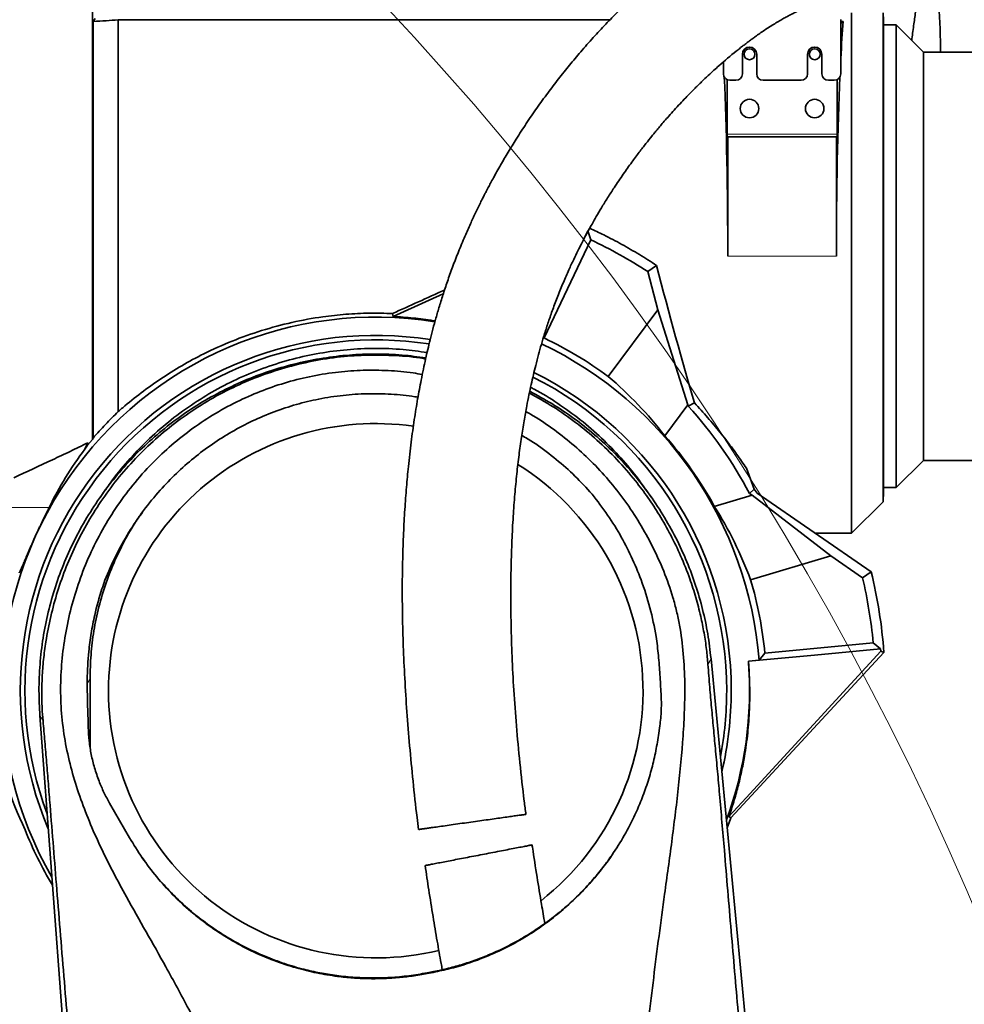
# Model space of a CAD drawing. Header units: millimetres. Extents: x 0 to 14900, y 0 to 10500.
# Tile 18 of 50: x 3590 to 4025, y 6305 to 6759. Entities that reach past the tile are written whole.
import ezdxf

# ---------------------------------------------------------------- set-up
doc = ezdxf.new("R2010")
doc.units = ezdxf.units.MM
doc.header["$LTSCALE"] = 25
doc.styles.add('SLDTEXTSTYLE0', font='TXT', dxfattribs={"width": 0.605})
doc.dimstyles.new('SLDDIMSTYLE0', dxfattribs={"dimtxt": 87.5, "dimasz": 87.5, "dimexe": 0, "dimexo": 0.0625, "dimgap": 21.875, "dimtad": 1, "dimdec": 0, "dimrnd": 1e-09, "dimzin": 12, "dimdsep": 46, "dimtxsty": 'SLDTEXTSTYLE0', "dimsah": 1, "dimcen": 0.09, "dimadec": 0, "dimazin": 3, "dimtfac": 1, "dimtofl": 0, "dimtmove": 0, "dimatfit": 3, "dimfxl": 1, "dimfrac": 2, "dimtolj": 1, "dimtzin": 12, "dimarcsym": 0})

# ---------------------------------------------------------------- blocks, each defined once
blk = doc.blocks.new('_D_5')
at = {"color": 7, "linetype": 'Continuous', "lineweight": 0}
for p, q in [((3803.87, 7856.38), (6724.19, 7856.38)), ((6686.69, 7856.38), (6686.69, 4544.59)), ((3932.67, 4544.59), (6724.19, 4544.59))]:
    blk.add_line(p, q, dxfattribs=at)
at = {"color": 7, "linetype": 'Continuous', "lineweight": 18}
for points in [[(6686.69, 7856.38), (6674.19, 7768.88), (6699.19, 7768.88)], [(6686.69, 4544.59), (6699.19, 4632.09), (6674.19, 4632.09)]]:
    blk.add_solid(points, dxfattribs=at)
at = {"color": 7, "linetype": 'Continuous', "lineweight": 18, "insert": (6573.9, 6066.81), "char_height": 87.5, "attachment_point": 1, "rotation": 90, "style": 'SLDTEXTSTYLE0'}
blk.add_mtext('3312', dxfattribs=at)

msp = doc.modelspace()

# ---------------------------------------------------------------- linework, layer by layer
at = {"color": 7, "linetype": 'Continuous', "lineweight": 35}
for p, q in [((3623.7642109, 6757.675448), (3624.7797604, 6759.0382297)), ((3635.3725798, 6578.1288449), (3635.3725798, 6758.4134753)), ((3861.647676, 6758.4134753), (3635.3725798, 6758.4134753)), ((3967.8725798, 6733.5923172), (3967.8725798, 6758.5923172)), ((3972.8725798, 6522.0923172), (3972.8725798, 6761.5923172)), ((3987.3195172, 6536.5392546), (3987.3195172, 6761.5923172)), ((3987.5593027, 6758.07), (3987.3747059, 6761.5923172)), ((3623.7642109, 6757.675448), (3623.7642109, 6565.9286005)), ((3969.0150238, 6757.7347613), (3967.8725798, 6757.7347613)), ((3969.0150238, 6757.7347613), (3967.8725798, 6756.5923172)), ((3987.5593027, 6758.07), (3987.5593027, 6541.1146344)), ((3993.3725827, 6756.0923172), (3987.5593027, 6756.0923172)), ((4005.8725827, 6743.5923172), (3993.3725827, 6756.0923172)), ((3993.3725827, 6756.0923172), (3993.3725827, 6543.0923172)), ((3922.5725798, 6742.5923172), (3922.5725798, 6733.5923172)), ((3929.1725798, 6733.5923172), (3929.1725798, 6742.5923172)), ((3952.5725798, 6742.5923172), (3952.5725798, 6733.5923172)), ((3959.1725798, 6733.5923172), (3959.1725798, 6742.5923172)), ((4249.5255146, 6743.5923172), (4005.8725827, 6743.5923172)), ((4005.8725827, 6555.5923172), (4005.8725827, 6743.5923172)), ((3913.8725798, 6739.0284395), (3913.8725798, 6733.5923172)), ((3915.584337, 6705.7923172), (3915.584337, 6730.8829943)), ((3916.8725798, 6730.5923172), (3919.5725798, 6730.5923172)), ((3932.1725798, 6730.5923172), (3949.5725798, 6730.5923172)), ((3962.1725798, 6730.5923172), (3964.8725798, 6730.5923172)), ((3966.1608225, 6730.8829943), (3966.1608225, 6705.7923172)), ((3915.8725798, 6704.5923172), (3915.6472263, 6704.5923172)), ((3915.8725798, 6704.5923172), (3915.8725798, 6649.5923172)), ((3965.8725798, 6704.5923172), (3915.8725798, 6704.5923172)), ((3965.8725798, 6649.5923172), (3965.8725798, 6704.5923172)), ((3966.0979332, 6704.5923172), (3965.8725798, 6704.5923172)), ((3849.7571969, 6657.7395639), (3851.4291103, 6661.2697215)), ((3852.890132, 6657.1869326), (3851.4291103, 6661.2697215)), ((3852.890132, 6657.1869326), (3831.3252421, 6611.9752008)), ((3883.0662971, 6645.4012015), (3879.0677403, 6642.5331677)), ((3879.0677403, 6642.5331677), (3883.6190405, 6624.9345955)), ((3761.5825589, 6623.2425432), (3761.8412887, 6621.9055831)), ((3883.6190405, 6624.9345955), (3860.8863335, 6594.2131051)), ((3883.6190405, 6624.9345955), (3897.4807903, 6581.2775515)), ((3831.3252421, 6611.9752008), (3830.9462945, 6611.8392609)), ((3900.4898616, 6582.0651483), (3897.6705963, 6580.543626)), ((3886.9030851, 6566.9826033), (3897.4807903, 6581.2775515)), ((3897.6705963, 6580.543626), (3897.4807903, 6581.2775515)), ((3620.0184397, 6560.8461285), (3621.3059472, 6563.7322914)), ((3621.2762288, 6562.6806547), (3623.5471469, 6565.3148667)), ((3621.3059472, 6563.7322914), (3621.2762324, 6562.6807911)), ((3623.7642109, 6565.9286005), (3623.5471469, 6565.3148667)), ((3993.3725827, 6543.0923172), (4005.8725827, 6555.5923172)), ((4005.8725827, 6555.5923172), (4249.5255146, 6555.5923172)), ((3928.0843888, 6542.4460909), (3924.4778613, 6551.9766687)), ((3629.5570939, 6542.2653937), (3626.9692476, 6538.5735169)), ((3880.7759119, 6538.5735169), (3878.1880661, 6542.265393)), ((3928.0843888, 6542.4460909), (3925.8384045, 6540.4431289)), ((3928.0843888, 6542.4460909), (3929.3447853, 6540.5133456)), ((3987.3195172, 6536.5392546), (3987.5593027, 6541.1146344)), ((3987.5593027, 6543.0923172), (3993.3725827, 6543.0923172)), ((3927.065932, 6539.5994726), (3909.6824778, 6534.4502589)), ((3927.065932, 6539.5994726), (3925.8384045, 6540.4431289)), ((3927.065932, 6539.5994726), (3963.3491364, 6511.6421002)), ((3929.3447853, 6540.5133456), (3981.9163381, 6504.3819184)), ((3972.8725798, 6522.0923172), (3987.3195172, 6536.5392546)), ((3956.1475479, 6522.0923172), (3972.8725798, 6522.0923172)), ((3926.3725264, 6500.6891293), (3963.3491364, 6511.6421002)), ((3963.3491364, 6511.6421002), (3977.9068799, 6501.6368403)), ((3981.9163381, 6504.3819184), (3977.9068799, 6501.6368403)), ((3932.9529479, 6466.8357954), (3982.8137054, 6471.6368403)), ((3982.8137054, 6471.6368403), (3986.1505731, 6468.8675329)), ((3986.1505731, 6468.8675329), (3986.2483718, 6467.7681185)), ((3908.1718053, 6464.3147152), (3947.0744725, 6056.5923172)), ((3917.347371, 6391.0986539), (3987.7402538, 6467.2492455)), ((3925.3350239, 6463.1801883), (3930.3126966, 6463.6594837)), ((3930.3126966, 6463.6594837), (3932.9529479, 6466.8357954)), ((3986.2483718, 6467.7681185), (3987.7402538, 6467.2492455)), ((3622.4025657, 6455.119445), (3622.5079542, 6423.1168683)), ((3654.6053997, 5692.1467545), (3599.2968475, 6438.1318197)), ((3883.9672659, 6429.0389501), (3884.5771244, 6433.3628677)), ((3631.3953611, 6397.81285), (3640.5951801, 6381.8601586)), ((3917.347371, 6391.0986539), (3917.166636, 6390.5955046)), ((3917.1653108, 6390.5923172), (3915.602696, 6386.4346929)), ((3917.1653108, 6390.5923172), (3917.166636, 6390.5955046)), ((3647.5616644, 6371.1707946), (3646.4429023, 6372.7460666)), ((3777.4878287, 6319.397536), (3780.3372229, 6319.9499461)), ((3780.4202518, 6320.2813465), (3777.5708576, 6319.7289364))]:
    msp.add_line(p, q, dxfattribs=at)
at = {"color": 8, "linetype": 'Continuous', "lineweight": 18}
for p, q in [((3915.584337, 6705.7923172), (3966.1608225, 6705.7923172)), ((3915.8725798, 6649.5923172), (3965.8725798, 6649.5923172)), ((3547.8725798, 6533.9150728), (3603.5352349, 6533.9150728)), ((3906.739666, 6461.6764785), (3908.1718053, 6464.3147152)), ((3621.1198127, 6452.8774025), (3622.4025657, 6455.119445)), ((3600.7462447, 6435.709996), (3599.2968475, 6438.1318197)), ((3777.4878287, 6319.397536), (3777.5708576, 6319.7289364)), ((3780.3372229, 6319.9499461), (3780.4202518, 6320.2813465))]:
    msp.add_line(p, q, dxfattribs=at)
at = {"color": 7, "linetype": 'Continuous', "lineweight": 35, "flags": 128}
for points in [[(3761.8412887, 6621.9055831), (3778.4513006, 6629.4093931), (3784.9623274, 6632.3508426)], [(3925.3350239, 6463.1801883), (3940.5389119, 6464.6020253), (3955.7427994, 6466.0238617), (3986.1505731, 6468.8675329)], [(3986.2483718, 6467.7681185), (3965.6153747, 6445.2886289), (3944.9823791, 6422.8091395), (3924.3493854, 6400.3296504), (3916.4021015, 6391.671145)], [(3916.4021015, 6391.671145), (3916.6390475, 6391.5277192), (3917.347371, 6391.0986539)]]:
    msp.add_lwpolyline(points, dxfattribs=at)
at = {"color": 7, "linetype": 'Continuous', "lineweight": 35}
for centre, radius in [((3925.8725798, 6742.5923172), 2.5), ((3955.8725798, 6742.5923172), 2.5), ((3925.8725798, 6717.5923172), 4.25), ((3955.8725798, 6717.5923172), 4.25)]:
    msp.add_circle(centre, radius, dxfattribs=at)
at = {"color": 7, "linetype": 'Continuous', "lineweight": 18}
for centre, radius, start, end in [((3753.8725798, 5324.5923172), 2531.789341, 5, 155), ((2734.2763193, 5800.0378617), 1406.789341, 3.1733009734, 56.8266990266)]:
    msp.add_arc(centre, radius, start, end, dxfattribs=at)
at = {"color": 7, "linetype": 'Continuous', "lineweight": 35}
for centre, radius, start, end in [((3925.8725798, 6742.5923172), 3.3, 360, 180), ((3955.8725798, 6742.5923172), 3.3, 0, 180), ((3916.8725798, 6733.5923172), 3, 180, 270), ((3919.5725798, 6733.5923172), 3, 270, 0), ((3932.1725798, 6733.5923172), 3, 180, 270), ((3949.5725798, 6733.5923172), 3, 270, 360), ((3962.1725798, 6733.5923172), 3, 180, 270), ((3964.8725798, 6733.5923172), 3, 270, 0), ((3753.8725798, 6449.5923172), 230, 57.021329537, 64.5), ((3753.8725798, 6449.5923172), 172, 80.90007876, 209.928910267), ((3753.8725798, 6449.5923172), 163.5919107, 81.197644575, 202.892052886), ((3753.8725798, 6449.5923172), 161.5, 81.260677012, 200.551054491), ((3753.8725798, 6449.5923172), 177, 4.558419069, 64.454324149), ((3753.8725798, 6449.5923172), 179.9086318, 53.5, 64.5), ((3753.8725798, 6449.5923172), 163.5919107, 0, 63.569927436), ((3753.8725798, 6449.5923172), 161.5, 0, 63.391076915), ((3753.8725798, 6449.5923172), 194.4893695, 27.847823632, 42.322918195), ((3753.8725798, 6449.5923172), 123, 81.905998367, 180), ((3753.8725798, 6449.5923172), 177.4192622, 28.573809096, 41.426190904), ((3753.8725798, 6449.5923172), 123, 308.192017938, 57.866487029), ((3753.8725798, 6449.5923172), 179.9086318, 5.5, 16.5), ((3753.8725798, 6449.5923172), 230, 5.5, 13.078189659), ((3753.8725798, 6449.5923172), 234.5332729, 4.317620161, 13.509772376), ((3753.8725798, 6449.5923172), 172, 339.76168794, 4.531044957), ((3753.8725798, 6449.5923172), 123, 180, 283.646121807), ((3753.8725798, 6449.5923172), 161.5, 349.139543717, 0), ((3753.8725798, 6449.5923172), 163.5919107, 346.798545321, 0), ((3753.8725798, 6449.5923172), 173.6246412, 201.629996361, 211.021862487)]:
    msp.add_arc(centre, radius, start, end, dxfattribs=at)
for centre, major_axis, ratio, start_param, end_param in [((3972.5545716, 6649.5923172), (0, 127.5), 0.0524077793, 0.5582638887, 0.7763614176), ((3909.1905879, 6649.5923172), (0, 127.5), 0.0524077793, 4.7123889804, 5.4159048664), ((3972.5545716, 6649.5923172), (0, 127.5), 0.0524077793, 0.8672804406, 1.5707963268), ((3915.6472263, 6705.7923172), (0, 1.2), 0.0524077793, 1.5707963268, 3.1415926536), ((3966.0979332, 6705.7923172), (0, 1.2), 0.0524077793, 3.1415926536, 4.7123889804), ((3888.8805026, 6649.5923172), (-33.0616797, 127.488968), 0.0507297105, 1.5905187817, 2.1157996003), ((3803.6366184, 6649.5923172), (280.2232288, 127.3551274), 0.0216838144, 4.5518993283, 4.6378497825), ((3744.1277289, 6456.8031276), (145.2744618, -107.4974469), 0.9977476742, 1.2948807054, 1.5036670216), ((3753.8725798, 6460.0700371), (0, 167.7585087), 0.9980476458, 0.9263934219, 1.1149899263), ((3807.332343, 6439.7388071), (220.3571658, -40.6154353), 0.970125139, 2.728920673, 2.7391027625), ((3757.3155897, 6437.9689104), (-51.3277654, 173.2796319), 0.9977476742, 4.7795182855, 4.9883046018), ((3753.8725798, 6462.8644958), (0, 179.3431217), 0.9972579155, 1.4941763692, 2.0162443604)]:
    msp.add_ellipse(centre, major_axis=major_axis, ratio=ratio, start_param=start_param, end_param=end_param, dxfattribs=at)
for points, knots in [([(3952.1970677, 6815.4120279), (3951.9232587, 6815.3873805), (3950.5696998, 6815.2655372), (3948.4535199, 6814.8993351), (3945.865488, 6814.3920637), (3943.7349553, 6813.8863887), (3941.8635325, 6813.3915465), (3940.035916, 6812.8591799), (3937.6656959, 6812.1074233), (3934.7389742, 6811.0738292), (3931.2224177, 6809.6792474), (3927.4890475, 6808.0413156), (3923.4022617, 6806.0753004), (3918.9526052, 6803.7415373), (3914.3176338, 6801.1082725), (3909.7111925, 6798.2968659), (3905.3292718, 6795.4516161), (3901.5417912, 6792.8569115), (3898.4038993, 6790.6169038), (3895.9739213, 6788.8295296), (3893.8082608, 6787.1976911), (3891.612504, 6785.5069986), (3889.2044396, 6783.6080116), (3886.5019816, 6781.4207927), (3883.5598573, 6778.9731514), (3880.4280662, 6776.2887783), (3877.2521541, 6773.4830601), (3874.1531246, 6770.6646306), (3871.1446303, 6767.85143), (3868.229147, 6765.0515443), (3864.4212557, 6761.29972), (3859.6783002, 6756.4477421), (3853.9402227, 6750.2737652), (3848.3961738, 6743.9931695), (3843.0891563, 6737.674993), (3837.9567369, 6731.256288), (3832.9579559, 6724.6832016), (3828.0124347, 6717.8447079), (3823.2064346, 6710.841212), (3819.4129095, 6704.9993707), (3816.6343392, 6700.5430736), (3814.806346, 6697.5409342), (3813.0357163, 6694.563298), (3811.3220209, 6691.6123972), (3809.665301, 6688.6914319), (3808.1193786, 6685.9004685), (3806.7765444, 6683.4208343), (3805.7436342, 6681.4767946), (3805.0064821, 6680.0699906), (3804.3932207, 6678.8883996), (3803.6992596, 6677.538276), (3802.7873136, 6675.7399809), (3801.4889122, 6673.1333925), (3799.7669195, 6669.5826318), (3797.5973378, 6664.935112), (3795.041096, 6659.1918221), (3792.2965323, 6652.6367702), (3789.5879979, 6645.686692), (3787.1656181, 6638.9925873), (3785.0450364, 6632.6821217), (3783.1970516, 6626.7814125), (3781.5944394, 6621.3085823), (3780.1725637, 6616.1374269), (3778.9235252, 6611.3077664), (3777.800389, 6606.7011079), (3776.7640584, 6602.2047569), (3775.7457328, 6597.5176119), (3774.5032708, 6591.4138513), (3773.0763612, 6583.7008179), (3771.536224, 6574.1799411), (3770.102323, 6563.7924163), (3768.9174621, 6553.4048431), (3767.9590508, 6543.0719407), (3767.2051026, 6532.8306536), (3766.6099166, 6521.8342561), (3766.206144, 6510.0076392), (3766.0329503, 6497.3637675), (3766.12613, 6483.9274038), (3766.5102286, 6469.8114749), (3767.193983, 6455.048828), (3768.1757554, 6439.7637303), (3769.4442076, 6423.989408), (3771.0134081, 6407.7660465), (3772.3900523, 6394.9517829), (3773.3284674, 6387.5443428), (3773.5611502, 6385.7076463)], [0, 0, 0, 0, 0.002282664, 0.0112842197, 0.0187885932, 0.0246362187, 0.0299911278, 0.035534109, 0.0412689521, 0.0519396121, 0.0631590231, 0.0752845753, 0.0887242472, 0.1038185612, 0.1199982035, 0.1356751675, 0.1506155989, 0.1647451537, 0.1746302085, 0.1830112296, 0.189886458, 0.1971363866, 0.2059209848, 0.2150543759, 0.2254320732, 0.2367767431, 0.247959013, 0.2588542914, 0.2694534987, 0.279748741, 0.2897332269, 0.3098840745, 0.3303213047, 0.3512264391, 0.3698115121, 0.3877998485, 0.4059182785, 0.4243835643, 0.4431200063, 0.4611881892, 0.4685770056, 0.4757811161, 0.4828015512, 0.4896394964, 0.4962962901, 0.5027689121, 0.5083969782, 0.5127225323, 0.5155032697, 0.5175364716, 0.5203548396, 0.5241836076, 0.529012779, 0.5368280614, 0.5463020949, 0.5573933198, 0.5710804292, 0.5842955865, 0.5964960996, 0.607715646, 0.6179927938, 0.6273614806, 0.6358509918, 0.6442020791, 0.6515446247, 0.6586954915, 0.6663103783, 0.6743874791, 0.6881887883, 0.7031697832, 0.7193518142, 0.7367636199, 0.7513791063, 0.7671001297, 0.7839787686, 0.8020241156, 0.8216025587, 0.842399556, 0.8644172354, 0.8876701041, 0.9121574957, 0.9373784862, 0.9636936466, 0.990997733, 1, 1, 1, 1]), ([(4000.5597315, 6748.9051684), (4000.5841367, 6749.1596244), (4000.8318339, 6751.7421908), (4001.4860623, 6756.3891693), (4002.3658695, 6762.501369), (4003.1957544, 6767.7573056), (4003.8953874, 6772.1664452), (4004.4614149, 6775.8028491), (4004.8845144, 6778.6181243), (4005.2107701, 6780.9211053), (4005.4598859, 6782.8512047), (4005.6799925, 6784.8221269), (4005.8798259, 6787.0784764), (4006.0085303, 6789.516346), (4006.0267802, 6791.8371612), (4005.9367425, 6793.8528388), (4005.7873423, 6795.4198301), (4005.5641853, 6796.9602831), (4005.2419303, 6798.5681507), (4004.7322229, 6800.4216534), (4003.9961208, 6802.4102015), (4003.095743, 6804.2597316), (4002.1333939, 6805.8386972), (4001.1111368, 6807.2273751), (4000.041083, 6808.4537262), (3998.8639403, 6809.5996681), (3997.6258815, 6810.6195835), (3996.2505626, 6811.5686492), (3994.5479392, 6812.5332906), (3992.7257432, 6813.3223352), (3990.9563287, 6813.8774492), (3989.4734407, 6814.216262), (3988.3317827, 6814.4217718), (3987.6188175, 6814.4832171), (3987.4890004, 6814.4944051)], [0, 0, 0, 0, 0.0070202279, 0.0712508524, 0.1304379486, 0.1833929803, 0.2313210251, 0.2752124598, 0.3154982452, 0.3435569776, 0.3703969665, 0.3962088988, 0.4265307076, 0.4645074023, 0.5024261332, 0.535345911, 0.5626848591, 0.5815520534, 0.604445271, 0.6315452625, 0.6630247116, 0.6978010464, 0.7289707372, 0.7554252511, 0.7767463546, 0.7959397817, 0.8179952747, 0.8429795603, 0.8673585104, 0.9028259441, 0.9307820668, 0.9572081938, 0.9922084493, 1, 1, 1, 1]), ([(4013.7012267, 6743.5923172), (4013.7116511, 6745.586771), (4013.7358263, 6750.2120868), (4013.5097682, 6757.1079631), (4013.0639212, 6764.1999171), (4012.3893621, 6770.7429738), (4011.5091956, 6776.6762669), (4010.4648517, 6781.8346062), (4009.3293325, 6786.1511665), (4008.1705939, 6789.7311688), (4007.0518058, 6792.5847624), (4006.2604698, 6794.4076812), (4005.8470359, 6795.2169488), (4005.7764642, 6795.355088)], [0, 0, 0, 0, 0.0929693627, 0.2156042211, 0.3344619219, 0.4501247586, 0.5630634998, 0.6705863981, 0.7671862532, 0.8531212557, 0.9304601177, 0.9881297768, 1, 1, 1, 1]), ([(3623.5471469, 6565.3148667), (3623.5471433, 6568.4119025), (3623.5471361, 6574.6254967), (3623.5472067, 6584.6326025), (3623.5471087, 6595.1283193), (3623.5471672, 6605.8362316), (3623.5471943, 6616.600517), (3623.5471067, 6627.3850863), (3623.5471839, 6638.410757), (3623.5471828, 6649.8104814), (3623.547114, 6659.4891965), (3623.54716, 6667.3813869), (3623.5471844, 6673.3321414), (3623.5471812, 6679.2869931), (3623.5471512, 6685.2416062), (3623.5471241, 6691.149364), (3623.5471635, 6698.8030795), (3623.5471922, 6706.2392405), (3623.5471577, 6713.4166491), (3623.5471238, 6718.7452552), (3623.5471391, 6723.9916105), (3623.5471736, 6729.1498006), (3623.5471844, 6734.1783757), (3623.5471652, 6739.0054024), (3623.5471301, 6743.6216046), (3623.5471324, 6748.0296521), (3623.5471675, 6752.2795557), (3623.5471852, 6756.3878255), (3623.5471735, 6760.3378735), (3623.5471384, 6764.1221363), (3623.5471249, 6767.7077458), (3623.5471643, 6771.406429), (3623.5471892, 6775.1313345), (3623.5471604, 6778.7776045), (3623.5471156, 6782.070781), (3623.5471453, 6783.9186802), (3623.5471602, 6784.8440922)], [0, 0, 0, 0, 0.0423240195, 0.0849148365, 0.1283413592, 0.1720561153, 0.2127800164, 0.2537402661, 0.295441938, 0.3373981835, 0.3818094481, 0.4041548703, 0.4265391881, 0.4493692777, 0.4722406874, 0.4952380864, 0.5182780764, 0.5626957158, 0.5850436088, 0.6074303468, 0.6302630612, 0.6531374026, 0.6761377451, 0.6991803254, 0.7213967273, 0.7436514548, 0.7660225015, 0.7884325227, 0.8112899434, 0.8341888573, 0.8572143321, 0.8802825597, 0.9099796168, 0.9397678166, 0.9698362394, 1, 1, 1, 1]), ([(3823.0054947, 6392.6866995), (3822.7335955, 6394.7194857), (3821.6884122, 6402.5335356), (3820.1803277, 6416.1412752), (3818.5653924, 6433.1638445), (3817.3756506, 6449.5129303), (3816.569742, 6465.0714594), (3816.1187429, 6479.7736849), (3815.9784728, 6493.5711712), (3816.111069, 6506.4595843), (3816.484425, 6518.4492218), (3817.0663774, 6529.5513714), (3817.8251055, 6539.7882845), (3818.7295801, 6549.2372513), (3819.7549805, 6557.987616), (3820.8802398, 6566.1149796), (3822.079347, 6573.6352452), (3823.2511926, 6580.1438281), (3824.3579412, 6585.7276348), (3825.3729257, 6590.4735169), (3826.4065567, 6594.9854739), (3827.5323741, 6599.5919394), (3828.7568962, 6604.2727783), (3830.1257331, 6609.1591915), (3831.6316642, 6614.184496), (3833.3720355, 6619.5893452), (3835.3769923, 6625.3536051), (3837.6682176, 6631.4316511), (3840.1332136, 6637.477673), (3842.5906881, 6643.0928927), (3844.8349591, 6647.929414), (3846.784054, 6651.9364028), (3848.3981384, 6655.1330867), (3849.6637517, 6657.5692639), (3850.7663008, 6659.6482982), (3851.9687325, 6661.8728581), (3853.5178259, 6664.669895), (3855.4818081, 6668.1097672), (3857.8761714, 6672.1558156), (3860.6112546, 6676.5931671), (3863.9605292, 6681.8010551), (3867.6555063, 6687.2680341), (3871.5231515, 6692.7003392), (3874.9900083, 6697.357474), (3878.0789733, 6701.3520102), (3880.4192247, 6704.280572), (3882.1438992, 6706.3919259), (3883.4494821, 6707.9688814), (3884.9459982, 6709.7500135), (3886.7472593, 6711.8558887), (3888.8700335, 6714.2855986), (3891.2941875, 6716.9929746), (3893.8806069, 6719.8033421), (3896.9367286, 6723.0320804), (3900.243335, 6726.4080245), (3903.6966499, 6729.8004029), (3906.7479863, 6732.6958831), (3909.3976132, 6735.1340661), (3913.725277, 6739.010754), (3917.6877263, 6742.3574115), (3921.3974493, 6745.3165898), (3922.96256, 6746.540246), (3924.4724605, 6747.6973472), (3925.938089, 6748.7986301), (3927.4831447, 6749.9367332), (3929.2234296, 6751.1899284), (3931.1961272, 6752.5711365), (3933.3800898, 6754.0506659), (3935.6845627, 6755.5534187), (3938.000294, 6756.9982604), (3940.170855, 6758.2905892), (3942.1154774, 6759.395383), (3943.9078576, 6760.3671382), (3945.5563829, 6761.2182663), (3947.1668148, 6762.0086338), (3948.7781365, 6762.7572783), (3950.4964383, 6763.5035914), (3952.2648675, 6764.2079908), (3953.8085148, 6764.7583424), (3955.0098811, 6765.1406568), (3955.8640402, 6765.3877309), (3956.632769, 6765.5846919), (3957.1286359, 6765.7004947), (3957.3708723, 6765.7504464), (3957.3955594, 6765.7706398), (3957.3981487, 6765.7727578)], [0, 0, 0, 0, 0.0110235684, 0.0423747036, 0.072338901, 0.1007993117, 0.1276686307, 0.1528861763, 0.1764179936, 0.1982805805, 0.2185250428, 0.2372145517, 0.2544168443, 0.2702545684, 0.2850740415, 0.2989484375, 0.3119057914, 0.3239680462, 0.332984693, 0.3414465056, 0.3493594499, 0.3574142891, 0.3667414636, 0.3755232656, 0.3852537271, 0.3959752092, 0.4077479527, 0.4206457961, 0.4345905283, 0.4476206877, 0.4590377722, 0.4687418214, 0.4767067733, 0.4827825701, 0.487170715, 0.49266179, 0.5000742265, 0.5092700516, 0.5204176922, 0.5335635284, 0.5471210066, 0.5662910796, 0.5836078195, 0.5989697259, 0.6124001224, 0.6243987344, 0.6297871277, 0.6350763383, 0.6415516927, 0.6494130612, 0.6586676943, 0.669321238, 0.6810980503, 0.6924567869, 0.7092490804, 0.7243187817, 0.7376525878, 0.7492475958, 0.7591172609, 0.7945639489, 0.8017329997, 0.8088046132, 0.815605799, 0.8221179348, 0.8286749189, 0.8366644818, 0.8462069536, 0.8562769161, 0.8675624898, 0.879162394, 0.8898002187, 0.8994887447, 0.9082547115, 0.9171294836, 0.9251862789, 0.9341040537, 0.9440646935, 0.9549643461, 0.9658781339, 0.9731017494, 0.9795255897, 0.9852026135, 0.9914454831, 0.9991027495, 1, 1, 1, 1]), ([(3635.3725798, 6758.4134753), (3633.552291, 6758.2884341), (3629.9081719, 6758.0381083), (3625.8135244, 6757.796413), (3623.7642109, 6757.675448)], [0, 0, 0, 0, 0.4995140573, 1, 1, 1, 1]), ([(3883.0662971, 6645.4012015), (3880.4535957, 6647.0808817), (3875.223227, 6650.4434344), (3867.1158273, 6655.0975443), (3859.4953043, 6659.1579597), (3854.4986103, 6661.5006884), (3852.3323295, 6662.5163617)], [0, 0, 0, 0, 0.26453494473, 0.52957268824, 0.7960496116, 1, 1, 1, 1]), ([(3761.5825589, 6623.2425432), (3758.0115414, 6623.3359013), (3750.8660325, 6623.5227084), (3740.15324, 6622.9745517), (3728.2552207, 6621.6942222), (3715.2391149, 6619.3036161), (3701.2598728, 6615.5418897), (3687.6634811, 6610.6937742), (3675.4216625, 6605.1929259), (3664.5328183, 6599.2886577), (3654.9044895, 6593.2647912), (3645.804297, 6586.7818654), (3639.404956, 6581.6444578), (3636.0500122, 6578.719462), (3635.3725798, 6578.1288449)], [0, 0, 0, 0, 0.0766983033, 0.1534712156, 0.230168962, 0.3336586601, 0.4375449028, 0.5413950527, 0.6448353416, 0.7282436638, 0.8119343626, 0.8955748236, 0.9789143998, 1, 1, 1, 1]), ([(3781.1816298, 6619.7562969), (3780.9043117, 6619.8096851), (3777.5870003, 6620.4483203), (3771.1360817, 6621.2382852), (3764.9425728, 6621.6829337), (3761.8412887, 6621.9055831)], [0, 0, 0, 0, 0.0435609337, 0.5210809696, 1, 1, 1, 1]), ([(3599.3004034, 6438.1320829), (3599.0977653, 6441.9512214), (3598.6800885, 6449.8232099), (3599.206404, 6461.76602), (3600.630012, 6473.8620925), (3603.010373, 6485.8106037), (3606.3103863, 6497.5370736), (3610.5216834, 6508.9686916), (3615.6271466, 6520.0298395), (3621.5847827, 6530.6561468), (3628.3528684, 6540.7855679), (3635.8902331, 6550.3564272), (3644.1554973, 6559.3065472), (3653.1054637, 6567.5721035), (3662.6762691, 6575.1098095), (3672.805729, 6581.8782725), (3683.4321691, 6587.8362633), (3694.4935743, 6592.9422063), (3705.9255606, 6597.1535087), (3717.6526395, 6600.4551846), (3729.6012102, 6602.8307028), (3741.6996593, 6604.2733806), (3753.8704887, 6604.7394271), (3765.6494559, 6604.3366259), (3773.2931549, 6603.3064018), (3776.9148676, 6602.8182643)], [0, 0, 0, 0, 0.0413420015, 0.0852139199, 0.1290840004, 0.1729506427, 0.2168098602, 0.2606602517, 0.3045004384, 0.3483294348, 0.3921466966, 0.4359494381, 0.4797375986, 0.5235113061, 0.5672712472, 0.6110185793, 0.6547522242, 0.6984738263, 0.7421851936, 0.7858885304, 0.8295863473, 0.8732787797, 0.9169685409, 0.9606583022, 1, 1, 1, 1]), ([(3600.7462447, 6435.709996), (3600.5902566, 6437.7002109), (3600.2568198, 6441.9544484), (3600.117789, 6448.6576633), (3600.3007801, 6456.0800705), (3600.9088887, 6463.9110754), (3602.1452562, 6473.3098325), (3604.1935927, 6483.821511), (3607.3139353, 6495.3588264), (3611.3045976, 6506.6685361), (3616.2442442, 6517.8494037), (3622.1413921, 6528.7601386), (3629.0057056, 6539.3414578), (3636.7689662, 6549.420316), (3645.4162047, 6558.8974277), (3654.8907724, 6567.6869079), (3665.1612391, 6575.7340074), (3676.213261, 6582.9705829), (3687.7987834, 6589.1831114), (3699.7547511, 6594.3205186), (3711.9862647, 6598.4011638), (3724.6579868, 6601.4708872), (3737.4864902, 6603.4227576), (3750.3333747, 6604.2783627), (3763.0719761, 6603.9435791), (3771.9298583, 6603.2702734), (3776.4713367, 6602.3940484), (3776.8023635, 6602.3301807)], [0, 0, 0, 0, 0.0220240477, 0.047078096, 0.0721564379, 0.1018425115, 0.1315339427, 0.1741790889, 0.2168365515, 0.2601220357, 0.3034055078, 0.3484742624, 0.3935437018, 0.4390661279, 0.4853064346, 0.5315011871, 0.5780188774, 0.6255671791, 0.6734792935, 0.7192738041, 0.7653939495, 0.8120174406, 0.8593357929, 0.9047962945, 0.9502583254, 0.9963743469, 1, 1, 1, 1]), ([(3629.6261571, 6542.2180241), (3630.3258678, 6543.2545178), (3633.4039795, 6547.8141782), (3639.6536232, 6555.3668733), (3648.520803, 6564.7537055), (3658.3292605, 6573.4107299), (3668.7927387, 6581.1734033), (3679.7794302, 6587.960071), (3691.2035417, 6593.7623529), (3703.2128594, 6598.6199738), (3715.5378976, 6602.4045479), (3728.0586222, 6605.1158583), (3740.6655511, 6606.7724449), (3753.5013704, 6607.3406215), (3765.8357502, 6606.914351), (3773.8034599, 6605.7773454), (3777.4761357, 6605.2532485)], [0, 0, 0, 0, 0.0221396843, 0.0973951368, 0.1731794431, 0.2506469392, 0.3286954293, 0.403606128, 0.4790422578, 0.5553062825, 0.632706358, 0.70704439, 0.7818993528, 0.8575632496, 0.9343444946, 1, 1, 1, 1]), ([(3698.9662377, 6244.6442575), (3691.9755858, 6257.5968034), (3681.4896362, 6277.0255701), (3667.8183786, 6303.0905039), (3657.9044817, 6321.4770391), (3648.1919814, 6338.6203686), (3640.0605403, 6352.9333365), (3633.2118546, 6365.607821), (3627.6540039, 6376.6669333), (3622.5599532, 6387.9694511), (3618.0367842, 6399.5648768), (3614.2300532, 6411.4114446), (3611.2611723, 6423.5752276), (3609.3747577, 6436.0085303), (3608.6481504, 6448.7323458), (3609.1075453, 6461.4079009), (3610.6621261, 6474.0038183), (3613.2048265, 6486.3651977), (3616.7795295, 6498.6395199), (3621.4092242, 6510.6517156), (3627.1614992, 6522.3688943), (3633.9888417, 6533.6221942), (3641.9263855, 6544.3911892), (3650.5900722, 6554.1243396), (3659.8786625, 6562.8609162), (3669.5925187, 6570.5346386), (3680.0887318, 6577.4413139), (3690.923731, 6583.2640506), (3702.0351335, 6588.0504408), (3713.2331945, 6591.8040198), (3724.8548791, 6594.6397811), (3736.5003501, 6596.4363135), (3748.1406423, 6597.2676964), (3759.6018248, 6597.0831844), (3768.7029961, 6596.3752982), (3773.8709198, 6595.4057697), (3775.2739104, 6595.1425616)], [0, 0, 0, 0, 0.0932453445, 0.13986764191, 0.18649268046, 0.22557521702, 0.26465767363, 0.29074840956, 0.31683618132, 0.34308251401, 0.36932505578, 0.39574428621, 0.42198064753, 0.44869700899, 0.47541271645, 0.50266057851, 0.52890070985, 0.55557216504, 0.58224208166, 0.60936354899, 0.63640915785, 0.6640073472, 0.69160457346, 0.71978640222, 0.74500253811, 0.77071383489, 0.79642458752, 0.82265815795, 0.84661900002, 0.87103134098, 0.89544325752, 0.92032716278, 0.94365785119, 0.96740401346, 0.9911508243, 1, 1, 1, 1]), ([(3773.2917325, 6584.6885771), (3772.8245529, 6584.7811373), (3768.7914312, 6585.5802017), (3760.9740885, 6586.1841008), (3749.9408315, 6586.47183), (3738.7698086, 6585.7138553), (3727.8722877, 6584.0455999), (3717.2564144, 6581.4868257), (3707.0610751, 6578.1198023), (3697.1201997, 6573.9070611), (3687.6160911, 6568.9304929), (3678.57398, 6563.215805), (3670.040555, 6556.8120375), (3661.9861089, 6549.6993354), (3654.2220307, 6541.651401), (3646.8616512, 6532.6186734), (3640.0555386, 6522.5462978), (3634.0309133, 6511.8204568), (3630.8270517, 6504.2281862), (3629.218799, 6500.4170697)], [0, 0, 0, 0, 0.0079152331, 0.0683315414, 0.1295483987, 0.190764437, 0.2533021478, 0.3116559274, 0.3710912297, 0.4306342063, 0.4900724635, 0.5485318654, 0.6077780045, 0.6670259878, 0.7270656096, 0.793948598, 0.861360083, 0.9304064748, 1, 1, 1, 1]), ([(3824.5606624, 6586.6186931), (3828.2442562, 6584.5743879), (3835.6100675, 6580.4865413), (3845.9845073, 6573.2010388), (3855.8218585, 6565.1087524), (3865.026331, 6556.1083917), (3872.7736138, 6547.1598491), (3879.2024353, 6538.5434903), (3884.644126, 6530.2372225), (3889.6969251, 6521.3190274), (3894.4117643, 6511.5108353), (3898.2298182, 6501.8784698), (3901.2394077, 6492.5257615), (3903.3980936, 6484.2117776), (3905.0095139, 6476.1970138), (3906.1287654, 6468.7673091), (3906.5425905, 6463.9639687), (3906.739666, 6461.6764785)], [0, 0, 0, 0, 0.0807302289, 0.1614302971, 0.2426812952, 0.3247934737, 0.4080702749, 0.4695287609, 0.5309874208, 0.5985331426, 0.6660787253, 0.7396396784, 0.7971371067, 0.8546330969, 0.9046184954, 0.9545765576, 1, 1, 1, 1]), ([(3824.7318019, 6587.418779), (3828.1381809, 6585.5809275), (3835.1178786, 6581.8151552), (3845.0629409, 6575.0984398), (3854.6412905, 6567.5751514), (3863.5892356, 6559.3057303), (3871.8550375, 6550.3566454), (3879.3922739, 6540.7855123), (3886.1603345, 6530.6561505), (3892.1181996, 6520.0298801), (3897.1329339, 6509.1631988), (3901.2219156, 6498.1440581), (3904.4043271, 6487.0559372), (3906.8199107, 6475.7678773), (3907.7177466, 6468.132222), (3908.1666841, 6464.3142282)], [0, 0, 0, 0, 0.0747045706, 0.1530702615, 0.2314585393, 0.3098714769, 0.3883103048, 0.4667752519, 0.5452662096, 0.6237781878, 0.7023102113, 0.7767141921, 0.8511322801, 0.9255629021, 1, 1, 1, 1]), ([(3825.1217106, 6589.2416216), (3825.6804709, 6588.9667133), (3830.0284438, 6586.8275243), (3837.7330513, 6581.9089933), (3848.1495632, 6574.4373407), (3857.8631241, 6566.0363271), (3866.7835556, 6556.8434925), (3873.5316636, 6548.8967025), (3876.9988321, 6543.7824425), (3878.0787639, 6542.1894849)], [0, 0, 0, 0, 0.026117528, 0.2032326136, 0.3822172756, 0.5637651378, 0.7409117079, 0.9193008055, 1, 1, 1, 1]), ([(3900.4898616, 6582.0651483), (3902.5656672, 6579.8193012), (3906.7306398, 6575.3131513), (3912.3918999, 6568.5051337), (3917.6131003, 6561.7582575), (3921.5870558, 6556.2319734), (3923.7427977, 6553.0586921), (3924.4778613, 6551.9766687)], [0, 0, 0, 0, 0.217159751, 0.4357173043, 0.6588550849, 0.8836766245, 1, 1, 1, 1]), ([(3623.7642109, 6565.9286005), (3625.6568834, 6568.0529655), (3629.4543971, 6572.3153539), (3633.3956424, 6576.1868793), (3635.3725798, 6578.1288449)], [0, 0, 0, 0, 0.4983977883, 1, 1, 1, 1]), ([(3822.9075888, 6578.1049269), (3823.649431, 6577.7062558), (3827.8174969, 6575.4663079), (3834.9800792, 6570.5620807), (3844.2915504, 6563.4063057), (3853.0267249, 6555.3890787), (3861.171485, 6546.6269827), (3868.6663901, 6537.074599), (3875.4116898, 6526.8412742), (3881.3855782, 6516.0121718), (3886.6035209, 6504.5844643), (3890.1451704, 6494.552775), (3892.3705839, 6486.2062887), (3894.174784, 6477.589171), (3895.5949534, 6466.535353), (3896.1880027, 6453.5367596), (3896.019625, 6440.9475379), (3895.118102, 6424.7564004), (3893.1712635, 6404.5034676), (3890.1699515, 6380.2168206), (3886.1143836, 6351.2616101), (3881.6826452, 6317.5927594), (3878.6573372, 6291.9898094), (3877.144593, 6279.1875704)], [0, 0, 0, 0, 0.0076449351, 0.0429533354, 0.078836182, 0.1147196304, 0.1511879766, 0.1882982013, 0.2260011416, 0.2637078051, 0.3019892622, 0.3415811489, 0.3615776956, 0.3815744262, 0.4226901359, 0.4640975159, 0.5012856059, 0.5384804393, 0.6131696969, 0.688180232, 0.7632107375, 0.8815983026, 1, 1, 1, 1]), ([(3587.2440186, 6547.5844154), (3593.2031451, 6550.3687548), (3601.8883731, 6554.4268365), (3613.2924288, 6559.7671174), (3618.6345689, 6562.410465), (3621.3059472, 6563.7322914)], [0, 0, 0, 0, 0.5221826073, 0.7610637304, 1, 1, 1, 1]), ([(3852.4572743, 6541.1774332), (3849.8526225, 6543.9716172), (3844.6253863, 6549.5792226), (3835.8031579, 6557.1634334), (3827.9572759, 6563.0930666), (3822.805068, 6566.1163812), (3821.0686578, 6567.1353065)], [0, 0, 0, 0, 0.28096039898, 0.56385516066, 0.85300935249, 1, 1, 1, 1]), ([(3885.1657143, 6448.1575883), (3884.997587, 6451.1008317), (3884.6613494, 6456.9870213), (3884.0375003, 6465.8058253), (3882.7557038, 6476.1245938), (3880.2359716, 6487.8193345), (3876.3596894, 6500.1007158), (3871.6310086, 6511.3915444), (3866.2071934, 6521.7744598), (3859.9040026, 6531.8079569), (3854.9394918, 6538.0543062), (3852.4572743, 6541.1774332)], [0, 0, 0, 0, 0.0879458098, 0.175882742, 0.2637262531, 0.3981101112, 0.5324929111, 0.6477391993, 0.7629836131, 0.8814936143, 1, 1, 1, 1]), ([(3603.5352349, 6533.9150728), (3603.3735522, 6533.5855484), (3603.0489313, 6532.9239405), (3602.5017961, 6531.8155923), (3601.9151633, 6530.6253893), (3601.2995196, 6529.3706827), (3600.4544554, 6527.6357216), (3599.5765993, 6525.8082375), (3598.6729394, 6523.8916632), (3597.9757099, 6522.3928751), (3597.2670309, 6520.8473704), (3596.5588337, 6519.2798389), (3595.8645087, 6517.7199532), (3595.1915988, 6516.1866623), (3594.540255, 6514.6831723), (3593.9071758, 6513.2048732), (3593.3169024, 6511.8135443), (3592.5936516, 6510.0987686), (3591.9454201, 6508.5568651), (3591.3866173, 6507.2452958), (3590.897879, 6506.118094), (3590.4908836, 6505.2194581), (3590.1408264, 6504.5176294), (3589.8986957, 6504.0882268), (3589.7875918, 6503.9734368), (3589.7316269, 6503.9156151)], [0, 0, 0, 0, 0.0363703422, 0.0730231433, 0.1105201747, 0.1482891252, 0.1846535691, 0.258469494, 0.2959836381, 0.3349340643, 0.3741469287, 0.4141952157, 0.4545369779, 0.4937477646, 0.5332493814, 0.5737006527, 0.6144950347, 0.6516791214, 0.7274816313, 0.7662313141, 0.8008255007, 0.8713243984, 0.9073419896, 0.9533266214, 1, 1, 1, 1]), ([(3622.4025657, 6455.119445), (3622.478683, 6458.7956084), (3622.6314456, 6466.1734406), (3624.0342528, 6477.260571), (3626.327713, 6488.3266866), (3629.5771607, 6499.1384167), (3633.6836188, 6509.583322), (3638.6844499, 6519.5539271), (3642.9756587, 6526.9625384), (3645.8528351, 6530.837158), (3646.4924221, 6531.6984734)], [0, 0, 0, 0, 0.1351652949, 0.271268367, 0.4103350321, 0.5504274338, 0.6860039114, 0.8225358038, 0.9605502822, 1, 1, 1, 1]), ([(3629.218799, 6500.4170697), (3628.7623088, 6499.1040305), (3626.9293858, 6493.8318479), (3624.7193876, 6485.7019672), (3622.8319731, 6476.0366479), (3621.5185055, 6466.1252668), (3620.9539642, 6455.3091243), (3621.2271842, 6443.6705811), (3621.453637, 6436.3579527), (3621.5668751, 6432.7012623)], [0, 0, 0, 0, 0.0604702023, 0.2428030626, 0.3664597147, 0.4901173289, 0.6794612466, 0.839714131, 1, 1, 1, 1]), ([(3906.739666, 6461.6764785), (3906.8684662, 6459.948548), (3907.1261324, 6456.4918052), (3907.6757169, 6449.842191), (3908.3936662, 6441.7891076), (3909.2753186, 6432.4093517), (3910.2054664, 6422.6534315), (3911.1474038, 6412.4814667), (3912.1580584, 6401.1420861), (3913.2015296, 6389.0429898), (3914.9796534, 6368.0530382), (3917.4294508, 6338.9420258), (3920.6384731, 6301.6054901), (3923.8848135, 6264.226011), (3927.1817297, 6226.8203106), (3930.5331912, 6189.4098597), (3933.9427302, 6151.9986498), (3937.4140131, 6114.592967), (3940.9275268, 6077.2487916), (3944.4596046, 6039.9692022), (3949.1724975, 5990.3257527), (3957.3668501, 5903.3668468), (3966.0833701, 5810.9419484), (3974.119277, 5725.4243582), (3978.3537916, 5680.7019945), (3981.9637357, 5642.7095384), (3984.3801934, 5616.9606233), (3986.4405525, 5594.5345353), (3987.8880601, 5578.8261431), (3988.8496382, 5568.7695876), (3989.2771861, 5564.2981272)], [0, 0, 0, 0, 0.0059260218, 0.0118550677, 0.0222611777, 0.0327327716, 0.0432083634, 0.0549428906, 0.0666781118, 0.081005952, 0.0953362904, 0.1368858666, 0.178444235, 0.2200376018, 0.2616473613, 0.3031999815, 0.3447787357, 0.3864329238, 0.4281064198, 0.4696563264, 0.5112068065, 0.5943059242, 0.7605041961, 0.8203727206, 0.8802429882, 0.9101718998, 0.9475858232, 0.9663025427, 0.985017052, 1, 1, 1, 1]), ([(3916.4021015, 6391.671145), (3917.1587097, 6393.9246523), (3918.6732315, 6398.4355548), (3920.5882269, 6405.3232592), (3922.2387745, 6412.2950759), (3923.8268585, 6420.5625007), (3925.1542157, 6430.1479103), (3925.9503996, 6441.0850825), (3926.0959164, 6452.1234468), (3925.5890008, 6459.4895795), (3925.3350239, 6463.1801883)], [0, 0, 0, 0, 0.0979743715, 0.1961177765, 0.2947729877, 0.3935996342, 0.5436679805, 0.6943375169, 0.8468557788, 1, 1, 1, 1]), ([(3884.5771244, 6433.3628677), (3884.7315641, 6434.5835001), (3885.0408131, 6437.0276848), (3885.2689976, 6440.7235256), (3885.3381447, 6444.4383075), (3885.2232376, 6446.9168253), (3885.1657143, 6448.1575883)], [0, 0, 0, 0, 0.2484965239, 0.4975874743, 0.7484888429, 1, 1, 1, 1]), ([(3658.520753, 5685.6045206), (3657.7018517, 5696.4443087), (3656.0639988, 5718.1245518), (3653.6340421, 5750.6109747), (3650.196562, 5796.5312193), (3645.7359055, 5855.9071171), (3640.2693108, 5928.7142021), (3635.7324912, 5989.2952822), (3632.1245175, 6037.6512248), (3629.4208345, 6073.8172048), (3626.7005525, 6110.0042898), (3623.9530731, 6146.2179752), (3621.3218468, 6180.4528178), (3618.8079838, 6212.6924429), (3616.4208729, 6242.9198341), (3613.6738242, 6277.2289783), (3610.5561027, 6315.5824507), (3607.7181664, 6350.3416701), (3605.5296498, 6377.4769174), (3604.2358662, 6393.7189759), (3603.1987539, 6406.7353149), (3602.4044956, 6416.4950237), (3601.5915302, 6426.212231), (3601.0277597, 6432.5468476), (3600.7462447, 6435.709996)], [0, 0, 0, 0, 0.04332563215, 0.08665392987, 0.12998238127, 0.22704647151, 0.32411056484, 0.42117359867, 0.46940860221, 0.51765261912, 0.56589074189, 0.61411613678, 0.66233551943, 0.70254464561, 0.74275843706, 0.78296643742, 0.83956019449, 0.89615650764, 0.92207514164, 0.94799498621, 0.96100627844, 0.97403885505, 0.98703647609, 1, 1, 1, 1]), ([(3621.5668751, 6432.7012623), (3621.6709494, 6430.6162832), (3621.8790996, 6426.4462943), (3622.8756869, 6420.2002667), (3624.3825815, 6414.0010816), (3626.3713938, 6408.1691196), (3628.692215, 6402.7487427), (3630.4926619, 6399.4611613), (3631.3953611, 6397.81285)], [0, 0, 0, 0, 0.1708658, 0.3417341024, 0.5175493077, 0.6933653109, 0.846261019, 1, 1, 1, 1]), ([(3780.3372229, 6319.9499461), (3782.9022732, 6320.4954531), (3789.7803628, 6321.9582106), (3799.9207395, 6325.1825488), (3810.6431123, 6329.6499773), (3820.1450398, 6334.5904106), (3828.7956346, 6340.0303948), (3836.5798899, 6345.8031426), (3842.9750075, 6351.2933028), (3848.3978865, 6356.5652471), (3853.8238707, 6362.4136092), (3859.6650527, 6369.6167503), (3865.6509079, 6378.3669567), (3870.9442334, 6387.6571773), (3875.1095905, 6396.6205677), (3878.3163692, 6405.084084), (3880.7202245, 6412.916951), (3882.6691403, 6420.9114759), (3883.533428, 6426.3227212), (3883.9672659, 6429.0389501)], [0, 0, 0, 0, 0.0485383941, 0.1301539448, 0.1965045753, 0.2635221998, 0.3284564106, 0.3859912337, 0.443526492, 0.4852393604, 0.5269524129, 0.5924133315, 0.6584886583, 0.7254717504, 0.7930868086, 0.8444108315, 0.8961381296, 0.9478654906, 1, 1, 1, 1]), ([(3779.5498929, 6386.5527487), (3780.475426, 6386.6834463), (3782.3525006, 6386.9485141), (3785.7632403, 6387.4301559), (3789.5551349, 6387.9656218), (3793.5507943, 6388.529862), (3797.6778754, 6389.1126607), (3801.6984595, 6389.6804206), (3805.620442, 6390.2342566), (3809.2760851, 6390.750482), (3812.6674247, 6391.2293842), (3815.6879753, 6391.6559261), (3818.2945615, 6392.0240107), (3820.4128668, 6392.3231436), (3821.9462652, 6392.5396798), (3822.8500134, 6392.667301), (3822.8909765, 6392.6730856), (3822.9091791, 6392.675656)], [0, 0, 0, 0, 0.0677573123, 0.13741866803, 0.20520099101, 0.27510393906, 0.34029593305, 0.40748579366, 0.47096629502, 0.5362662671, 0.60024026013, 0.66594207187, 0.73237367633, 0.80054338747, 0.87059807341, 0.94249829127, 1, 1, 1, 1]), ([(3773.6226693, 6385.715746), (3773.6142678, 6385.7145596), (3773.5925763, 6385.7114964), (3774.424953, 6385.8290391), (3775.8601901, 6386.0317136), (3777.625281, 6386.2809679), (3778.9052822, 6386.4617211), (3779.5498929, 6386.5527487)], [0, 0, 0, 0, 0.1561845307, 0.4032498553, 0.6575850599, 0.8275592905, 1, 1, 1, 1]), ([(3640.5951801, 6381.8601586), (3642.4782417, 6378.769573), (3646.2624473, 6372.5587239), (3652.9622439, 6363.8186589), (3660.4233173, 6355.5377905), (3667.9125584, 6348.5718222), (3674.7898548, 6343.0735803), (3680.7845386, 6338.8313771), (3687.8583595, 6334.3700128), (3696.5603477, 6329.700892), (3706.8440777, 6325.2918368), (3716.9494404, 6321.9550426), (3726.7087209, 6319.5678914), (3735.360225, 6318.1210064), (3743.2152553, 6317.3224866), (3750.1553222, 6316.9947362), (3757.0499447, 6317.0370269), (3763.8773918, 6317.4446801), (3770.7091315, 6318.1904022), (3775.2237857, 6318.9943608), (3777.4878287, 6319.397536)], [0, 0, 0, 0, 0.0685471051, 0.1377524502, 0.2079428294, 0.2788298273, 0.3302096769, 0.3734306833, 0.4166515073, 0.4869386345, 0.5579638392, 0.6252329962, 0.6848824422, 0.7445313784, 0.7878309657, 0.8311302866, 0.8730997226, 0.9153159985, 0.9575320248, 1, 1, 1, 1]), ([(3825.7337875, 6378.5924881), (3825.7434267, 6378.5943464), (3825.7724543, 6378.5999423), (3824.9576872, 6378.4428715), (3823.3405552, 6378.1311208), (3820.9894615, 6377.677877), (3817.9970669, 6377.1010032), (3814.5981784, 6376.4457655), (3810.815717, 6375.7165826), (3806.931804, 6374.9678419), (3802.9179563, 6374.1940524), (3798.9910126, 6373.4370162), (3795.1224309, 6372.691231), (3791.4465366, 6371.9825922), (3787.9933647, 6371.3168897), (3784.7284923, 6370.6874876), (3782.9249072, 6370.3397925), (3781.9786251, 6370.1573683)], [0, 0, 0, 0, 0.0385061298, 0.1159574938, 0.1905369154, 0.2675029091, 0.3382990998, 0.4114482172, 0.477491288, 0.5456592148, 0.6083946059, 0.6729996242, 0.734996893, 0.798703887, 0.8624269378, 0.9278199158, 1, 1, 1, 1]), ([(3831.6662694, 6342.4753874), (3831.1621349, 6345.4074123), (3829.9447883, 6352.4874487), (3828.0525037, 6364.1626204), (3826.6058637, 6373.2599653), (3825.8883197, 6378.2490007), (3825.8368458, 6378.6068953)], [0, 0, 0, 0, 0.2452172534, 0.5921324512, 0.9707411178, 1, 1, 1, 1]), ([(3862.0643675, 6373.2928719), (3861.4255908, 6372.3586556), (3859.3119043, 6369.267371), (3855.2569591, 6364.2338592), (3849.9098311, 6358.2185206), (3844.3526932, 6352.7421701), (3838.0100941, 6347.1765421), (3830.7916164, 6341.6412022), (3822.8218143, 6336.4589647), (3814.9882858, 6332.1224537), (3807.8248033, 6328.7391555), (3800.8657067, 6325.9424133), (3794.1810998, 6323.6749631), (3787.364982, 6321.7410758), (3782.7375997, 6320.7684353), (3780.4202518, 6320.2813465)], [0, 0, 0, 0, 0.03430802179, 0.11352386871, 0.19530279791, 0.27741032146, 0.34866481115, 0.44937276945, 0.55071456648, 0.6338690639, 0.71779435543, 0.78800920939, 0.8584418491, 0.92910905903, 1, 1, 1, 1]), ([(3776.6045238, 6369.1220574), (3777.1528983, 6365.3929571), (3778.3070072, 6357.5446938), (3780.1680036, 6345.9384754), (3782.0702092, 6334.6517474), (3783.4920187, 6326.5180292), (3784.2921507, 6322.145655), (3784.4686259, 6321.1812946)], [0, 0, 0, 0, 0.2331638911, 0.490716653, 0.7260176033, 0.9395710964, 1, 1, 1, 1]), ([(3781.9786251, 6370.1573683), (3781.1333854, 6369.994423), (3779.4179905, 6369.6637291), (3777.742517, 6369.3407314), (3776.7144151, 6369.1425339), (3776.6604944, 6369.1321391), (3776.6348389, 6369.1271932)], [0, 0, 0, 0, 0.254023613, 0.515535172, 0.7694916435, 1, 1, 1, 1]), ([(3777.5708576, 6319.7289364), (3774.7453359, 6319.2366873), (3769.081106, 6318.2498918), (3760.4959141, 6317.4905094), (3751.8787427, 6317.2589158), (3743.3115213, 6317.6071652), (3735.0873517, 6318.4842725), (3727.2367861, 6319.8190955), (3719.1513388, 6321.6920621), (3710.6139883, 6324.2741046), (3702.128181, 6327.5367089), (3694.2970043, 6331.1787781), (3687.1108263, 6335.0877443), (3679.8542454, 6339.6480896), (3672.5699247, 6344.9362765), (3665.8007767, 6350.6665921), (3660.0307122, 6356.1729613), (3656.8111513, 6359.7661712), (3655.3194244, 6361.4310218)], [0, 0, 0, 0, 0.0630373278, 0.1263688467, 0.1893882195, 0.2526982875, 0.3151503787, 0.3717146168, 0.4284846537, 0.4986074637, 0.5691166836, 0.6300826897, 0.6905328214, 0.751221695, 0.8212204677, 0.8915832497, 0.9497670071, 1, 1, 1, 1])]:
    msp.add_open_spline(points, degree=3, knots=knots, dxfattribs=at)

# ---------------------------------------------------------------- dimensions: what is measured, and where the dimension line sits
at = {"color": 7, "linetype": 'Continuous', "lineweight": 18}
dim = msp.add_linear_dim(base=(6686.6938051, 4544.5923172), p1=(3753.8725798, 7856.3816582), p2=(3882.6725798, 4544.5923172), angle=90, dimstyle='SLDDIMSTYLE0', dxfattribs=at)
dim.commit()
dim.dimension.update_dxf_attribs({"geometry": '_D_5', "text_midpoint": (6686.6938051, 6200.4869877), "dimtype": 160})

doc.saveas('drawing.dxf')
